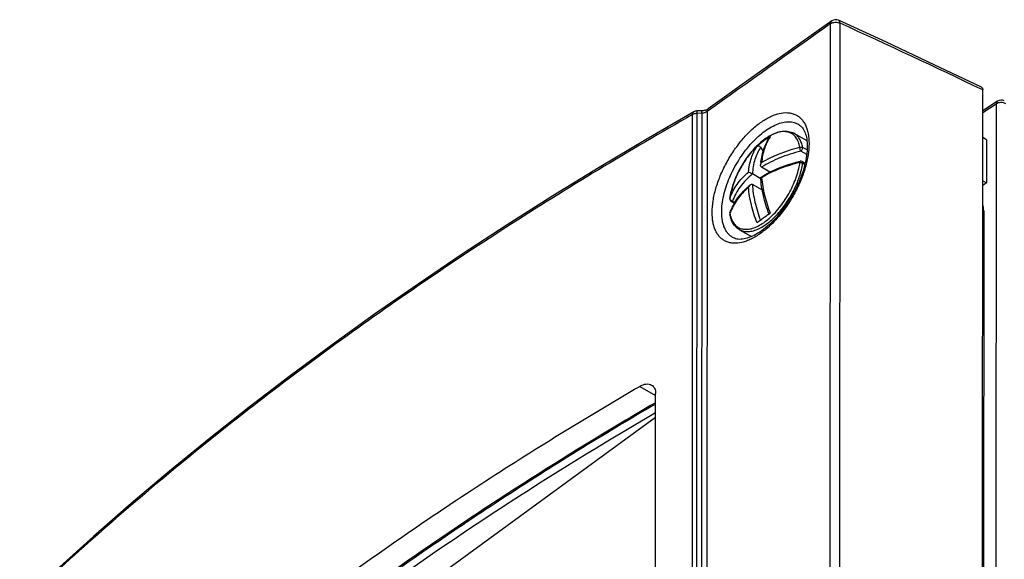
# Model space of a CAD drawing. Header units: millimetres. Extents: x 0 to 841, y 0 to 594.
# Tile 61 of 77: x 679 to 714, y 299 to 318. Entities that reach past the tile are written whole.
import ezdxf

# ---------------------------------------------------------------- set-up
doc = ezdxf.new("R2010")
doc.units = ezdxf.units.MM
doc.header["$LTSCALE"] = 46.255
doc.layers.get('0').update_dxf_attribs({"linetype": 'CONTINUOUS'})
for name, color, linetype in [('CHAMFERS', 7, 'CONTINUOUS'), ('DRAFTS', 7, 'CONTINUOUS'), ('ROUNDS', 7, 'CONTINUOUS')]:
    doc.layers.add(name, color=color, linetype=linetype)

msp = doc.modelspace()

# ---------------------------------------------------------------- linework, layer by layer
at = {"color": 7, "linetype": 'CONTINUOUS'}
for p, q in [((714.1649, 315.2835), (713.6331, 314.9415)), ((706.8108, 314.1248), (707.2798, 313.8597)), ((713.7683, 313.8904), (713.6325, 313.9671)), ((713.7683, 313.8904), (713.7673, 312.3339)), ((705.6078, 313.6193), (705.702, 313.4698)), ((705.9448, 312.7224), (705.6388, 312.8954)), ((707.1092, 313.1022), (707.216, 313.0418)), ((705.6123, 312.4828), (705.3085, 312.6545)), ((705.6061, 312.5332), (705.6062, 312.5334)), ((705.6687, 312.0675), (705.3082, 312.2712)), ((713.7673, 312.3339), (713.6314, 312.2362)), ((713.6315, 312.4106), (713.7673, 312.3339)), ((704.544, 311.6653), (704.6651, 311.5968)), ((705.9136, 311.2091), (705.9123, 311.2082)), ((705.9527, 311.2369), (705.9136, 311.2091)), ((713.6695, 311.3236), (713.6238, 238.5029)), ((704.8424, 310.6426), (705.2811, 310.3946))]:
    msp.add_line(p, q, dxfattribs=at)
at = {"color": 9, "linetype": 'CONTINUOUS'}
for p, q in [((713.6331, 314.8714), (714.1183, 315.1834)), ((714.1183, 315.1834), (714.0665, 232.5969)), ((707.2877, 313.5214), (707.1253, 313.6132)), ((707.2723, 313.3553), (707.0603, 313.4751)), ((707.1249, 313.0483), (707.2064, 313.0023)), ((704.496, 311.7732), (704.4942, 311.7667)), ((704.5931, 311.6757), (704.6828, 311.625)), ((704.4984, 311.2486), (704.4957, 311.2228))]:
    msp.add_line(p, q, dxfattribs=at)
at = {"color": 7, "linetype": 'CONTINUOUS'}
for centre, radius, start, end in [((714.3001, 315.0732), 0.25, 63.05355, 122.74375), ((707.2256, 311.7603), 2.5762, 120.21669, 132.65033), ((707.1935, 311.8096), 2.5175, 119.48537, 120.15013), ((708.3067, 312.7728), 2.7075, 173.56142, 175.72285), ((707.06, 313.0151), 0.1, 60.51449, 103.08058), ((707.1852, 309.9363), 3.0364, 130.28457, 132.07503), ((704.5932, 311.7523), 0.1, 171.74173, 240.53725), ((706.8809, 311.4206), 2.4116, 171.59378, 171.74818), ((704.5935, 311.2157), 0.1006, 171.92927, 190.28516), ((704.5931, 311.2156), 0.1003, 160.80917, 171.8532), ((719.1887, 292.578), 22.8768, 125.47465, 126.44951), ((716.7115, 295.9482), 18.6941, 126.47937, 126.93368)]:
    msp.add_arc(centre, radius, start, end, dxfattribs=at)
at = {"color": 9, "linetype": 'CONTINUOUS'}
for centre, radius, start, end in [((707.1777, 313.1547), 1.4876, 145.32474, 146.41763), ((703.293, 313.8159), 3.9228, 325.3735, 335.70635), ((703.4654, 313.7368), 3.7331, 335.7245, 339.135), ((704.554, 311.7664), 0.0584, 173.34281, 179.3891), ((704.6118, 311.8061), 0.1317, 245.06171, 247.4801), ((703.5021, 313.6704), 3.6681, 321.19566, 325.38683), ((704.548, 311.2075), 0.0544, 183.80683, 190.33703), ((706.2125, 310.6247), 1.818, 160.01339, 160.79246), ((705.6368, 311.4307), 1.1599, 190.32883, 191.56443)]:
    msp.add_arc(centre, radius, start, end, dxfattribs=at)
for points, knots in [([(714.1649, 315.2835), (714.1578, 315.2789), (714.1444, 315.2671), (714.1299, 315.2435), (714.1209, 315.215), (714.1186, 315.1943), (714.1183, 315.1834)], [0, 0, 0, 0, 0.2226542, 0.4579862, 0.7154504, 1, 1, 1, 1]), ([(714.4653, 315.1936), (714.4397, 315.2081), (714.3814, 315.229), (714.2888, 315.2373), (714.1976, 315.2238), (714.1418, 315.1994), (714.1183, 315.1834)], [0, 0, 0, 0, 0.2430476, 0.5050112, 0.7642323, 1, 1, 1, 1]), ([(705.9385, 313.9775), (705.8542, 313.8507), (705.7177, 313.5556), (705.6579, 313.2378), (705.6421, 313.0703)], [0, 0, 0, 0, 0.4750347, 1, 1, 1, 1]), ([(705.9158, 314.0163), (705.8943, 314.0036), (705.8058, 313.9488), (705.7219, 313.8866), (705.6607, 313.8364)], [0, 0, 0, 0, 0.2394103, 1, 1, 1, 1]), ([(707.0264, 313.6188), (707.0147, 313.6832), (706.9824, 313.8038), (706.8994, 313.9629), (706.7851, 314.0841), (706.6425, 314.1617), (706.4778, 314.1923), (706.2974, 314.1768), (706.1056, 314.1177), (705.9797, 314.054), (705.9158, 314.0163)], [0, 0, 0, 0, 0.1355253, 0.2566252, 0.3676281, 0.4751993, 0.5869498, 0.7093464, 0.8464671, 1, 1, 1, 1]), ([(707.1253, 313.6132), (707.1148, 313.6707), (707.087, 313.7792), (707.019, 313.9254), (706.9277, 314.0435), (706.8511, 314.102), (706.8108, 314.1248)], [0, 0, 0, 0, 0.2831, 0.5397057, 0.7755871, 1, 1, 1, 1]), ([(705.6607, 313.8364), (705.5501, 313.7455), (705.3367, 313.5363), (705.057, 313.1743), (704.8174, 312.7689), (704.691, 312.4788), (704.6383, 312.3314)], [0, 0, 0, 0, 0.233543, 0.4853077, 0.7446277, 1, 1, 1, 1]), ([(705.1679, 312.7244), (705.1841, 312.897), (705.2466, 313.2241), (705.3911, 313.5264), (705.4801, 313.6551)], [0, 0, 0, 0, 0.5256087, 1, 1, 1, 1]), ([(705.6078, 313.6193), (705.5182, 313.486), (705.3757, 313.1715), (705.3203, 312.8332), (705.3085, 312.6545)], [0, 0, 0, 0, 0.4728051, 1, 1, 1, 1]), ([(705.6421, 313.0703), (705.7432, 313.1318), (706.1802, 313.3706), (706.657, 313.533), (707.0264, 313.6188)], [0, 0, 0, 0, 0.2377919, 1, 1, 1, 1]), ([(707.0603, 313.4751), (707.0548, 313.4849), (707.0452, 313.5078), (707.0345, 313.5445), (707.0276, 313.5823), (707.0259, 313.6073), (707.0264, 313.6188)], [0, 0, 0, 0, 0.2269011, 0.4974435, 0.7693354, 1, 1, 1, 1]), ([(707.0264, 313.6188), (707.0347, 313.6217), (707.0672, 313.6298), (707.1038, 313.6254), (707.1253, 313.6132)], [0, 0, 0, 0, 0.2627266, 1, 1, 1, 1]), ([(707.0603, 313.4751), (707.0709, 313.4829), (707.0905, 313.503), (707.1122, 313.5386), (707.1254, 313.5763), (707.1273, 313.6021), (707.1253, 313.6132)], [0, 0, 0, 0, 0.249148, 0.5234154, 0.7847701, 1, 1, 1, 1]), ([(707.0603, 313.4751), (706.8015, 313.415), (706.3088, 313.2622), (705.8474, 313.0292), (705.6388, 312.8954)], [0, 0, 0, 0, 0.5174574, 1, 1, 1, 1]), ([(707.0261, 313.0683), (706.8992, 313.0389), (706.4189, 312.9094), (705.9554, 312.7107), (705.6418, 312.5199)], [0, 0, 0, 0, 0.2619139, 1, 1, 1, 1]), ([(706.9537, 312.4071), (706.9743, 312.4613), (707.048, 312.6701), (707.1015, 312.8865), (707.1249, 313.0483)], [0, 0, 0, 0, 0.2616226, 1, 1, 1, 1]), ([(706.968, 312.7828), (706.9742, 312.8069), (706.9974, 312.9013), (707.0157, 312.9969), (707.0261, 313.0683)], [0, 0, 0, 0, 0.2568316, 1, 1, 1, 1]), ([(707.0261, 313.0683), (707.0259, 313.0742), (707.026, 313.0848), (707.0277, 313.0996), (707.0322, 313.1113), (707.0374, 313.1125)], [0, 0, 0, 0, 0.370167, 0.6629657, 1, 1, 1, 1]), ([(707.0261, 313.0683), (707.0433, 313.0699), (707.0777, 313.0676), (707.1105, 313.0565), (707.1249, 313.0483)], [0, 0, 0, 0, 0.5101876, 1, 1, 1, 1]), ([(707.1092, 313.1021), (707.1164, 313.0981), (707.1276, 313.0794), (707.1266, 313.0595), (707.1249, 313.0483)], [0, 0, 0, 0, 0.4213259, 1, 1, 1, 1]), ([(704.496, 311.7732), (704.5576, 311.95), (704.7449, 312.3005), (705.0144, 312.5896), (705.1679, 312.7244)], [0, 0, 0, 0, 0.4781388, 1, 1, 1, 1]), ([(704.5004, 311.1982), (704.5136, 311.1338), (704.5491, 311.0133), (704.6387, 310.8564), (704.7607, 310.7397), (704.9113, 310.6695), (705.0834, 310.6485), (705.2707, 310.6749), (705.4688, 310.7464), (705.6733, 310.8604), (705.8798, 311.0141), (706.1581, 311.2734), (706.4739, 311.6682), (706.7751, 312.2017), (706.9176, 312.5884), (706.968, 312.7828)], [0, 0, 0, 0, 0.0511483, 0.0968278, 0.1389315, 0.1802303, 0.2237326, 0.2718358, 0.3259326, 0.3864867, 0.4532581, 0.5255044, 0.6816449, 0.8439391, 1, 1, 1, 1]), ([(705.3085, 312.6545), (705.1443, 312.518), (704.8564, 312.2231), (704.6571, 311.8592), (704.5931, 311.6757)], [0, 0, 0, 0, 0.523482, 1, 1, 1, 1]), ([(705.6418, 312.5199), (705.6595, 312.3086), (705.7348, 311.8719), (705.8699, 311.4506), (705.9527, 311.2369)], [0, 0, 0, 0, 0.4805651, 1, 1, 1, 1]), ([(704.6383, 312.3314), (704.6214, 312.2842), (704.5608, 312.1018), (704.5164, 311.9138), (704.496, 311.7732)], [0, 0, 0, 0, 0.2609075, 1, 1, 1, 1]), ([(705.1675, 312.174), (705.0173, 312.0421), (704.753, 311.7596), (704.5666, 311.4184), (704.5039, 311.2461)], [0, 0, 0, 0, 0.521466, 1, 1, 1, 1]), ([(705.4784, 310.891), (705.3956, 311.1047), (705.2605, 311.526), (705.1852, 311.9627), (705.1675, 312.174)], [0, 0, 0, 0, 0.5194347, 1, 1, 1, 1]), ([(705.3082, 312.2712), (705.321, 312.0599), (705.3887, 311.6211), (705.5196, 311.1978), (705.6009, 310.9827)], [0, 0, 0, 0, 0.4793358, 1, 1, 1, 1]), ([(704.4984, 311.7476), (704.5003, 311.7413), (704.5123, 311.7151), (704.5364, 311.6959), (704.5562, 311.6867)], [0, 0, 0, 0, 0.2308841, 1, 1, 1, 1]), ([(704.5931, 311.6757), (704.5851, 311.6698), (704.5697, 311.6608), (704.5505, 311.6616), (704.544, 311.6653)], [0, 0, 0, 0, 0.57175, 1, 1, 1, 1]), ([(704.8424, 310.6426), (704.889, 310.6163), (704.9944, 310.5773), (705.1697, 310.5669), (705.3591, 310.6021), (705.5582, 310.6807), (705.7632, 310.8003), (706.0476, 311.0179), (706.2403, 311.2222), (706.3606, 311.3718)], [0, 0, 0, 0, 0.088735, 0.1833883, 0.2883814, 0.4061308, 0.5372994, 0.681235, 1, 1, 1, 1])]:
    msp.add_open_spline(points, degree=3, knots=knots, dxfattribs=at)
at = {"color": 7, "linetype": 'CONTINUOUS'}
for points, knots in [([(705.9395, 314.033), (706.0146, 314.0764), (706.1639, 314.1486), (706.395, 314.2077), (706.6162, 314.2056), (706.7514, 314.1584), (706.8108, 314.1248)], [0, 0, 0, 0, 0.2843387, 0.5409096, 0.7761639, 1, 1, 1, 1]), ([(705.472, 313.6654), (705.5093, 313.7027), (705.6534, 313.8391), (705.8133, 313.96), (705.9395, 314.033)], [0, 0, 0, 0, 0.2654804, 1, 1, 1, 1]), ([(705.6163, 313.0764), (705.6351, 313.2431), (705.7017, 313.5608), (705.8449, 313.8541), (705.9325, 313.9808)], [0, 0, 0, 0, 0.5212239, 1, 1, 1, 1]), ([(704.4952, 311.7731), (704.5201, 311.9421), (704.6083, 312.288), (704.8227, 312.7871), (705.1102, 313.2572), (705.3456, 313.5391), (705.472, 313.6654)], [0, 0, 0, 0, 0.2372646, 0.492586, 0.751803, 1, 1, 1, 1]), ([(705.4801, 313.6551), (705.4886, 313.6629), (705.5106, 313.6741), (705.5482, 313.671), (705.5826, 313.6516), (705.6004, 313.631), (705.6078, 313.6193)], [0, 0, 0, 0, 0.2285044, 0.4659041, 0.7241672, 1, 1, 1, 1]), ([(705.6388, 312.8954), (705.6264, 312.9024), (705.6073, 312.9289), (705.6056, 312.9593), (705.6068, 312.9747)], [0, 0, 0, 0, 0.4788805, 1, 1, 1, 1]), ([(705.6062, 312.5334), (705.71, 312.5989), (706.1599, 312.8527), (706.6543, 313.0235), (707.0374, 313.1125)], [0, 0, 0, 0, 0.2377501, 1, 1, 1, 1]), ([(705.3085, 312.6545), (705.2809, 312.6701), (705.2343, 312.694), (705.1871, 312.7168), (705.1679, 312.7244)], [0, 0, 0, 0, 0.604972, 1, 1, 1, 1]), ([(705.914, 311.2094), (705.8294, 311.4297), (705.6926, 311.8645), (705.6206, 312.3153), (705.6061, 312.5331)], [0, 0, 0, 0, 0.5195049, 1, 1, 1, 1]), ([(705.6062, 312.5334), (705.6066, 312.5337), (705.6079, 312.5335), (705.6115, 312.5326), (705.6185, 312.5299), (705.6291, 312.5256), (705.6372, 312.5219), (705.6418, 312.5199)], [0, 0, 0, 0, 0.0316082, 0.0935637, 0.3016328, 0.608163, 1, 1, 1, 1]), ([(704.4984, 311.2486), (704.5593, 311.4234), (704.7412, 311.7688), (705.0023, 312.0564), (705.1505, 312.1902)], [0, 0, 0, 0, 0.481137, 1, 1, 1, 1]), ([(705.2219, 312.2526), (705.2158, 312.2475), (705.193, 312.2248), (705.1764, 312.1964), (705.1675, 312.174)], [0, 0, 0, 0, 0.2472216, 1, 1, 1, 1]), ([(705.3082, 312.2712), (705.3018, 312.2749), (705.2868, 312.2794), (705.2553, 312.276), (705.2341, 312.263), (705.2219, 312.2526)], [0, 0, 0, 0, 0.2385454, 0.4838867, 1, 1, 1, 1]), ([(704.8424, 310.6426), (704.7967, 310.6685), (704.7107, 310.7339), (704.6092, 310.8643), (704.5354, 311.0218), (704.5055, 311.1372), (704.4945, 311.1977)], [0, 0, 0, 0, 0.2330884, 0.4732056, 0.7270149, 1, 1, 1, 1])]:
    msp.add_open_spline(points, degree=3, knots=knots, dxfattribs=at)
for points in [[(705.9325, 313.9808), (705.9381, 313.989), (705.9457, 313.9961), (705.9544, 314.001)], [(705.6068, 312.9747), (705.6093, 313.0086), (705.623, 313.0422), (705.6421, 313.0703)]]:
    msp.add_open_spline(points, degree=3, dxfattribs=at)
at = {"color": 9, "linetype": 'CONTINUOUS'}
for points in [[(704.4956, 311.7671), (704.4955, 311.7605), (704.4966, 311.7539), (704.4984, 311.7476)], [(704.5613, 311.6844), (704.5715, 311.6802), (704.5823, 311.6772), (704.5931, 311.6757)], [(704.4957, 311.2228), (704.494, 311.2167), (704.4933, 311.2102), (704.4937, 311.2039)]]:
    msp.add_open_spline(points, degree=3, dxfattribs=at)
at = {"layer": 'CHAMFERS', "color": 7, "linetype": 'CONTINUOUS'}
for centre, radius, start, end in [((768.9641, 189.3969), 133.1282, 120.293544, 123.122143), ((764.0129, 197.0444), 124.0179, 123.136942, 126.244758)]:
    msp.add_arc(centre, radius, start, end, dxfattribs=at)
at = {"layer": 'DRAFTS', "color": 9, "linetype": 'CONTINUOUS'}
msp.add_line((701.2361, 304.9834), (701.8107, 304.6484), dxfattribs=at)
at = {"layer": 'DRAFTS', "color": 7, "linetype": 'CONTINUOUS'}
msp.add_line((701.7905, 272.3343), (701.8108, 304.7264), dxfattribs=at)
msp.add_ellipse((794.2784, 236.8992), major_axis=(137.4007, -2.5052), ratio=0.6507401, start_param=2.3208304, end_param=2.547027, dxfattribs=at)
for points, knots in [([(680.2633, 289.687), (683.3696, 292.5519), (688.3631, 296.6165), (695.5056, 301.5297), (699.2928, 303.8549), (701.2361, 304.9834)], [0, 0, 0, 0, 0.4875494, 0.7407272, 1, 1, 1, 1]), ([(701.2361, 304.9834), (701.2746, 305.0058), (701.351, 305.0427), (701.4677, 305.0724), (701.5759, 305.0717), (701.6407, 305.0487), (701.6682, 305.0325)], [0, 0, 0, 0, 0.2946567, 0.5568861, 0.7888431, 1, 1, 1, 1]), ([(701.6682, 305.0325), (701.6908, 305.019), (701.7331, 304.9839), (701.7786, 304.9119), (701.8056, 304.8238), (701.8108, 304.7599), (701.8108, 304.7264)], [0, 0, 0, 0, 0.2238985, 0.4583158, 0.7148335, 1, 1, 1, 1]), ([(701.8092, 304.3927), (699.8862, 303.2732), (696.1386, 300.9666), (689.0709, 296.094), (684.1302, 292.0642), (681.0568, 289.2243)], [0, 0, 0, 0, 0.2592613, 0.512434, 1, 1, 1, 1])]:
    msp.add_open_spline(points, degree=3, knots=knots, dxfattribs=at)
at = {"layer": 'ROUNDS', "color": 9, "linetype": 'CONTINUOUS'}
for p, q in [((708.059, 195.5764), (708.1358, 318.085)), ((708.4012, 195.5934), (708.478, 318.102)), ((703.0737, 192.3295), (703.1504, 314.801)), ((703.2386, 192.3689), (703.3154, 314.8405)), ((703.486, 314.8464), (703.3154, 314.8405)), ((703.486, 314.8464), (703.4092, 192.3624)), ((703.6725, 314.9078), (703.5957, 192.4073)), ((713.6695, 311.3236), (713.6309, 311.3454))]:
    msp.add_line(p, q, dxfattribs=at)
at = {"layer": 'ROUNDS', "color": 7, "linetype": 'CONTINUOUS'}
for p, q in [((713.5564, 192.5716), (713.6336, 315.6902)), ((703.4768, 314.9357), (703.3062, 314.9299)), ((701.8102, 303.8621), (681.454, 289.0153))]:
    msp.add_line(p, q, dxfattribs=at)
for points in [[(708.1764, 318.181), (706.6885, 317.1244), (705.1973, 316.0629), (703.7131, 315.0038)], [(713.5876, 315.7895), (711.877, 316.603), (710.1518, 317.41), (708.4248, 318.2046)], [(703.7131, 315.0038), (703.7083, 315.0004), (703.6986, 314.9942), (703.6874, 314.9878), (703.6749, 314.9814), (703.6611, 314.975), (703.6459, 314.9687), (703.6295, 314.9628), (703.612, 314.9572), (703.5934, 314.9521), (703.574, 314.9476), (703.5538, 314.9437), (703.5331, 314.9405), (703.5119, 314.938), (703.4905, 314.9364), (703.4768, 314.9357)], [(703.1913, 314.8974), (701.47, 313.904), (699.7681, 312.8908), (698.0921, 311.8615), (696.4426, 310.8165), (694.82, 309.7559), (693.2246, 308.6801), (691.6569, 307.5894), (690.1173, 306.4841), (688.6063, 305.3645), (687.1242, 304.2308), (685.6715, 303.0834), (684.2484, 301.9226), (682.8555, 300.7486), (681.4931, 299.5618), (680.1615, 298.3624), (678.8652, 297.1547)], [(706.9869, 314.4413), (707.0149, 314.4224), (707.0518, 314.3925), (707.0852, 314.3592), (707.1157, 314.3227), (707.1435, 314.2831), (707.1688, 314.2404), (707.1917, 314.1946), (707.2123, 314.1458), (707.2306, 314.0939), (707.2466, 314.0388), (707.2603, 313.9806), (707.2717, 313.9191), (707.2806, 313.8545), (707.2869, 313.7868), (707.2907, 313.7162), (707.2919, 313.6482)], [(707.2919, 313.6482), (707.2906, 313.576), (707.2863, 313.4952), (707.2791, 313.4117), (707.2688, 313.3259), (707.2554, 313.2379), (707.239, 313.1478), (707.2194, 313.056)], [(707.2194, 313.056), (707.1968, 312.9626), (707.1711, 312.8678), (707.1424, 312.7719), (707.1107, 312.6751), (707.0761, 312.5777), (707.0385, 312.4798), (706.9982, 312.3817), (706.9552, 312.2836), (706.9095, 312.1857), (706.8613, 312.0884), (706.8107, 311.9917), (706.7578, 311.896), (706.7026, 311.8014), (706.6454, 311.7081), (706.5863, 311.6165), (706.5254, 311.5266), (706.4628, 311.4388), (706.3987, 311.3531), (706.3333, 311.2698), (706.2667, 311.189), (706.1991, 311.111), (706.1307, 311.0359), (706.0615, 310.9638), (705.9919, 310.8949), (705.922, 310.8294), (705.852, 310.7674), (705.782, 310.709), (705.7122, 310.6542), (705.6429, 310.6032), (705.5742, 310.5561), (705.5062, 310.5128), (705.4392, 310.4734), (705.3733, 310.438), (705.3087, 310.4066), (705.2456, 310.3792), (705.184, 310.3557), (705.1241, 310.336), (705.0658, 310.3202), (705.0094, 310.3081), (704.9546, 310.2998), (704.9016, 310.2953), (704.8502, 310.2944), (704.8002, 310.2975), (704.7515, 310.3046), (704.704, 310.3161), (704.6575, 310.3325), (704.625, 310.3476)]]:
    msp.add_lwpolyline(points, dxfattribs=at)
for centre, start, end in [((708.3211, 317.9771), 65.47271, 125.34732), ((703.3148, 314.68), 91.97477, 119.60411)]:
    msp.add_arc(centre, 0.25, start, end, dxfattribs=at)
at = {"layer": 'ROUNDS', "color": 9, "linetype": 'CONTINUOUS'}
for centre, radius, start, end in [((1631.3358, -983.5189), 1595.7666, 125.3472675, 125.543977), ((583.5912, 44.4236), 300.8265, 64.387423, 65.47152)]:
    msp.add_arc(centre, radius, start, end, dxfattribs=at)
at = {"layer": 'ROUNDS', "color": 7, "linetype": 'CONTINUOUS'}
msp.add_ellipse((713.022, 310.8344), major_axis=(0.4791, 0.8778), ratio=0.4960712, start_param=-0.7384432, end_param=-0.3933263, dxfattribs=at)
at = {"layer": 'ROUNDS', "color": 9, "linetype": 'CONTINUOUS'}
for points, knots in [([(708.1358, 318.085), (708.1358, 318.0952), (708.1373, 318.1148), (708.1449, 318.142), (708.1578, 318.1647), (708.1699, 318.1764), (708.1764, 318.181)], [0, 0, 0, 0, 0.2843932, 0.5417148, 0.7771049, 1, 1, 1, 1]), ([(708.1358, 318.085), (708.1585, 318.101), (708.2127, 318.1259), (708.3019, 318.1408), (708.3937, 318.1345), (708.452, 318.1155), (708.478, 318.102)], [0, 0, 0, 0, 0.2337276, 0.4917155, 0.7542253, 1, 1, 1, 1]), ([(708.478, 318.102), (708.4773, 318.114), (708.4742, 318.1365), (708.4636, 318.1668), (708.4474, 318.1904), (708.4326, 318.2011), (708.4248, 318.2046)], [0, 0, 0, 0, 0.2982565, 0.5598191, 0.7895116, 1, 1, 1, 1]), ([(703.3154, 314.8405), (703.315, 314.8472), (703.3142, 314.8597), (703.3129, 314.8774), (703.3117, 314.8928), (703.3105, 314.9056), (703.3094, 314.9157), (703.3084, 314.923), (703.3074, 314.9274), (703.3068, 314.9293), (703.3064, 314.9299), (703.3062, 314.9299)], [0, 0, 0, 0, 0.2215727, 0.4193022, 0.5908501, 0.7341873, 0.8476413, 0.9299345, 0.9803029, 0.9936216, 1, 1, 1, 1]), ([(703.486, 314.8464), (703.4856, 314.853), (703.4848, 314.8656), (703.4835, 314.8833), (703.4823, 314.8987), (703.4811, 314.9115), (703.48, 314.9216), (703.479, 314.9289), (703.4781, 314.9333), (703.4774, 314.9352), (703.477, 314.9357), (703.4768, 314.9357)], [0, 0, 0, 0, 0.2215769, 0.4193098, 0.5908604, 0.7341994, 0.8476541, 0.9299467, 0.9803125, 0.9936281, 1, 1, 1, 1]), ([(703.6725, 314.9078), (703.6725, 314.9271), (703.6766, 314.9558), (703.6945, 314.9874), (703.7066, 314.9991), (703.7131, 315.0038)], [0, 0, 0, 0, 0.539962, 0.7761559, 1, 1, 1, 1]), ([(703.1504, 314.801), (700.8639, 313.5019), (696.4231, 310.8211), (690.096, 306.4956), (684.2236, 301.9409), (680.569, 298.7113), (678.8294, 297.0626)], [0, 0, 0, 0, 0.2614964, 0.5154733, 0.76168, 1, 1, 1, 1]), ([(703.1504, 314.801), (703.1504, 314.8119), (703.1517, 314.8324), (703.1592, 314.8605), (703.1721, 314.8829), (703.1846, 314.8936), (703.1913, 314.8974)], [0, 0, 0, 0, 0.2988747, 0.5603258, 0.7897352, 1, 1, 1, 1]), ([(703.3154, 314.8405), (703.3005, 314.8406), (703.2437, 314.8374), (703.187, 314.8215), (703.1504, 314.801)], [0, 0, 0, 0, 0.2627591, 1, 1, 1, 1]), ([(703.6725, 314.9078), (703.647, 314.8895), (703.5861, 314.8612), (703.5206, 314.8488), (703.486, 314.8464)], [0, 0, 0, 0, 0.4755766, 1, 1, 1, 1]), ([(703.8546, 311.2649), (703.8547, 311.4037), (703.8809, 311.6952), (703.9824, 312.1393), (704.1444, 312.5974), (704.3609, 313.0523), (704.6239, 313.4871), (704.9236, 313.8853), (705.2487, 314.232), (705.5872, 314.5145), (705.8791, 314.6932), (706.1088, 314.7916), (706.3176, 314.8555), (706.5237, 314.8798), (706.7155, 314.8542), (706.8448, 314.8125), (706.962, 314.7478), (707.0657, 314.6612), (707.1547, 314.5537), (707.2282, 314.4266), (707.2858, 314.2814), (707.3426, 314.058), (707.3566, 313.8787), (707.3565, 313.7558)], [0, 0, 0, 0, 0.0653447, 0.1372186, 0.2140096, 0.2937078, 0.3740924, 0.4528971, 0.5279696, 0.5974419, 0.6599313, 0.688358, 0.7148891, 0.7626577, 0.7845372, 0.8055697, 0.8262668, 0.8471775, 0.8688269, 0.8916629, 0.9160268, 0.9421472, 1, 1, 1, 1]), ([(704.199, 311.2816), (704.1991, 311.3775), (704.2129, 311.5774), (704.2684, 311.8831), (704.3581, 312.2007), (704.5224, 312.6347), (704.7965, 313.1573), (705.1442, 313.6291), (705.4562, 313.9544), (705.6937, 314.1591), (705.9333, 314.324), (706.1701, 314.4457), (706.399, 314.5212), (706.6157, 314.5483), (706.8154, 314.5247), (706.9343, 314.4739), (706.9869, 314.4413)], [0, 0, 0, 0, 0.0608216, 0.1266191, 0.1965849, 0.2696953, 0.4204726, 0.5690233, 0.6394503, 0.705837, 0.7673497, 0.8234467, 0.8739907, 0.9193935, 0.9607717, 1, 1, 1, 1]), ([(707.3565, 313.7558), (707.3564, 313.6171), (707.3301, 313.3256), (707.2283, 312.8817), (707.0659, 312.4238), (706.8487, 311.9692), (706.5851, 311.5348), (706.285, 311.1369), (705.9596, 310.7903), (705.6211, 310.508), (705.3292, 310.3292), (705.0996, 310.2307), (704.8912, 310.1666), (704.6853, 310.1421), (704.4939, 310.1675), (704.3649, 310.2091), (704.2479, 310.2735), (704.1445, 310.36), (704.0558, 310.4674), (703.9825, 310.5944), (703.9251, 310.7395), (703.8685, 310.9628), (703.8546, 311.1421), (703.8546, 311.2649)], [0, 0, 0, 0, 0.0653662, 0.1372561, 0.2140666, 0.2937932, 0.3742167, 0.4530679, 0.528188, 0.5976996, 0.6602083, 0.6886336, 0.7151546, 0.762876, 0.7847197, 0.8057116, 0.8263668, 0.8472385, 0.8688553, 0.8916672, 0.9160167, 0.9421321, 1, 1, 1, 1]), ([(704.625, 310.3476), (704.5911, 310.3649), (704.526, 310.4063), (704.4399, 310.4863), (704.3661, 310.5833), (704.3052, 310.6963), (704.2575, 310.8241), (704.2106, 311.0191), (704.1989, 311.1749), (704.199, 311.2816)], [0, 0, 0, 0, 0.1057284, 0.2132997, 0.3251061, 0.443144, 0.5689128, 0.703407, 1, 1, 1, 1])]:
    msp.add_open_spline(points, degree=3, knots=knots, dxfattribs=at)
at = {"layer": 'ROUNDS', "color": 7, "linetype": 'CONTINUOUS'}
msp.add_open_spline([(713.5876, 315.7895), (713.595, 315.786), (713.6088, 315.7756), (713.6234, 315.7525), (713.632, 315.7232), (713.6336, 315.7017), (713.6336, 315.6902)], degree=3, knots=[0, 0, 0, 0, 0.2114755, 0.4401446, 0.7008623, 1, 1, 1, 1], dxfattribs=at)

doc.saveas('drawing.dxf')
